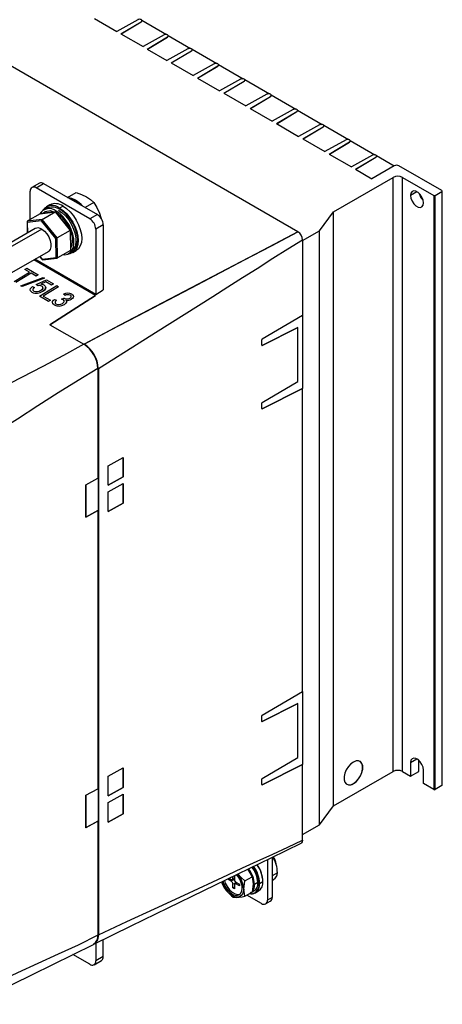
# Model space of a CAD drawing. Header units: millimetres. Extents: x 0 to 1537, y 0 to 1187.
# Tile 26 of 44: x 750 to 878, y 721 to 1018. Entities that reach past the tile are written whole.
import ezdxf

# ---------------------------------------------------------------- set-up
doc = ezdxf.new("R2010")
doc.units = ezdxf.units.MM
doc.header["$LTSCALE"] = 5.5

msp = doc.modelspace()

# ---------------------------------------------------------------- linework, layer by layer
for p, q in [((834.392, 954.387), (694.89, 1034.974)), ((772.988, 1018.815), (779.652, 1014.966)), ((785.997, 1018.492), (779.652, 1014.966)), ((787.253, 1018.33), (794.734, 1014.009)), ((787.291, 1018.168), (787.291, 1018.194)), ((780.945, 1014.219), (787.057, 1017.88)), ((780.967, 1014.206), (787.057, 1017.854)), ((787.057, 1017.88), (787.057, 1017.854)), ((787.071, 1017.888), (787.071, 1017.862)), ((780.945, 1014.219), (787.608, 1010.37)), ((793.954, 1013.896), (787.608, 1010.37)), ((788.902, 1009.622), (795.014, 1013.283)), ((788.924, 1009.61), (795.014, 1013.258)), ((795.014, 1013.283), (795.014, 1013.258)), ((795.028, 1013.291), (795.028, 1013.265)), ((795.21, 1013.734), (801.968, 1009.83)), ((795.248, 1013.572), (795.248, 1013.598)), ((788.902, 1009.622), (794.842, 1006.191)), ((801.188, 1009.717), (794.842, 1006.191)), ((802.444, 1009.555), (809.925, 1005.233)), ((802.482, 1009.393), (802.482, 1009.419)), ((796.136, 1005.444), (802.248, 1009.105)), ((796.158, 1005.431), (802.248, 1009.079)), ((802.248, 1009.105), (802.248, 1009.079)), ((802.262, 1009.113), (802.262, 1009.087)), ((796.136, 1005.444), (802.799, 1001.594)), ((809.145, 1005.121), (802.799, 1001.594)), ((804.092, 1000.847), (810.205, 1004.508)), ((804.115, 1000.835), (810.205, 1004.482)), ((810.205, 1004.508), (810.205, 1004.482)), ((810.219, 1004.516), (810.219, 1004.49)), ((810.401, 1004.958), (817.882, 1000.637)), ((810.439, 1004.797), (810.439, 1004.822)), ((804.092, 1000.847), (810.756, 996.998)), ((817.102, 1000.524), (810.756, 996.998)), ((818.358, 1000.362), (825.839, 996.041)), ((812.049, 996.251), (818.162, 999.912)), ((812.071, 996.238), (818.162, 999.886)), ((818.162, 999.912), (818.162, 999.886)), ((818.176, 999.92), (818.176, 999.894)), ((818.396, 1000.2), (818.396, 1000.226)), ((812.049, 996.251), (818.713, 992.401)), ((825.059, 995.928), (818.713, 992.401)), ((820.006, 991.654), (826.119, 995.315)), ((820.028, 991.642), (826.119, 995.289)), ((826.119, 995.315), (826.119, 995.289)), ((826.133, 995.323), (826.133, 995.297)), ((826.315, 995.765), (833.795, 991.444)), ((826.353, 995.604), (826.353, 995.63)), ((820.006, 991.654), (826.67, 987.805)), ((833.016, 991.331), (826.67, 987.805)), ((827.963, 987.058), (834.075, 990.719)), ((827.985, 987.045), (834.075, 990.693)), ((834.075, 990.719), (834.075, 990.693)), ((834.09, 990.727), (834.09, 990.701)), ((834.271, 991.169), (841.752, 986.848)), ((834.309, 991.007), (834.309, 991.033)), ((827.963, 987.058), (834.627, 983.209)), ((840.972, 986.735), (834.627, 983.209)), ((835.92, 982.461), (842.032, 986.122)), ((835.942, 982.449), (842.032, 986.097)), ((842.032, 986.122), (842.032, 986.097)), ((842.046, 986.13), (842.046, 986.104)), ((842.228, 986.573), (849.709, 982.251)), ((842.266, 986.411), (842.266, 986.437)), ((835.92, 982.461), (842.583, 978.612)), ((848.929, 982.138), (842.583, 978.612)), ((843.877, 977.865), (849.989, 981.526)), ((843.899, 977.852), (849.989, 981.5)), ((849.989, 981.526), (849.989, 981.5)), ((850.003, 981.534), (850.003, 981.508)), ((850.185, 981.976), (857.666, 977.655)), ((850.223, 981.814), (850.223, 981.84)), ((843.877, 977.865), (850.54, 974.016)), ((856.886, 977.542), (850.54, 974.016)), ((851.834, 973.269), (857.946, 976.93)), ((851.856, 973.256), (857.946, 976.904)), ((857.946, 976.93), (857.946, 976.904)), ((857.96, 976.937), (857.96, 976.912)), ((858.142, 977.38), (863.489, 974.291)), ((858.18, 977.218), (858.18, 977.244)), ((863.515, 974.306), (856.772, 970.416)), ((877.929, 966.799), (864.929, 974.306)), ((845.151, 960.417), (863.188, 970.823)), ((851.834, 973.269), (856.772, 970.416)), ((863.188, 791.184), (863.188, 970.823)), ((866.017, 970.822), (875.454, 965.371)), ((866.017, 791.183), (866.017, 970.822)), ((756.323, 969.07), (754.059, 967.764)), ((755.309, 967.64), (757.572, 968.946)), ((771.567, 958.248), (755.309, 967.64)), ((757.572, 968.946), (773.83, 959.554)), ((753.541, 958.087), (753.541, 966.62)), ((764.816, 964.761), (767.426, 966.267)), ((870.365, 966.473), (868.42, 965.351)), ((875.454, 965.371), (875.454, 785.732)), ((875.878, 965.371), (877.929, 966.554)), ((875.878, 785.732), (875.878, 965.371)), ((877.929, 966.554), (877.929, 786.915)), ((878.017, 787.038), (878.017, 966.677)), ((758.59, 961.596), (757.55, 960.996)), ((759.44, 962.525), (758.4, 961.925)), ((763.438, 962.128), (762.398, 961.528)), ((766.741, 964.033), (766.408, 963.841)), ((772.732, 963.202), (770.122, 961.696)), ((756.577, 959.838), (752.651, 957.573)), ((756.577, 959.838), (761.055, 960.359)), ((761.124, 960.383), (756.657, 959.864)), ((757.129, 958.094), (761.055, 960.359)), ((761.055, 960.359), (765.624, 954.794)), ((765.709, 954.883), (761.228, 960.341)), ((773.83, 959.554), (771.567, 958.248)), ((774.469, 960.019), (774.992, 958.346)), ((840.905, 954.703), (845.151, 960.417)), ((845.151, 780.778), (845.151, 960.417)), ((752.564, 957.408), (752.615, 953.97)), ((757.129, 958.094), (752.651, 957.573)), ((756.921, 957.687), (752.653, 957.19)), ((752.653, 957.19), (752.701, 954.019)), ((761.276, 952.383), (756.921, 957.687)), ((761.698, 952.529), (757.129, 958.094)), ((775.597, 956.492), (773.334, 955.186)), ((775.597, 956.492), (775.597, 936.811)), ((755.009, 955.351), (744.01, 949.006)), ((757.008, 955.152), (746.009, 948.807)), ((765.624, 954.794), (761.698, 952.529)), ((765.624, 954.794), (765.715, 948.708)), ((765.802, 948.874), (765.712, 954.874)), ((773.334, 955.186), (773.334, 935.436)), ((834.392, 954.387), (834.392, 954.382)), ((835.805, 951.761), (840.905, 954.703)), ((840.905, 775.064), (840.905, 954.703)), ((761.363, 946.582), (761.276, 952.383)), ((761.789, 946.443), (761.698, 952.529)), ((835.805, 951.933), (835.805, 929.069)), ((748.008, 942.076), (759.007, 948.421)), ((756.357, 946.892), (757.138, 945.94)), ((756.408, 946.922), (757.095, 946.085)), ((765.715, 948.708), (761.789, 946.443)), ((765.166, 947.795), (766.206, 948.395)), ((766.396, 948.066), (767.435, 948.666)), ((773.302, 935.123), (754.641, 945.903)), ((773.334, 935.436), (754.929, 946.069)), ((757.095, 946.085), (761.363, 946.582)), ((757.242, 945.898), (761.709, 946.418)), ((748.66, 939.31), (753.319, 942.135)), ((753.852, 941.827), (749.199, 938.998)), ((753.852, 941.823), (749.199, 938.994)), ((751.883, 942.964), (752.485, 943.329)), ((753.319, 942.135), (751.883, 942.964)), ((751.883, 942.96), (751.883, 942.964)), ((753.316, 942.132), (751.883, 942.96)), ((752.485, 943.329), (755.888, 941.363)), ((755.288, 940.997), (753.852, 941.827)), ((753.852, 941.827), (753.852, 941.823)), ((755.288, 940.993), (753.852, 941.823)), ((755.888, 941.363), (755.288, 940.997)), ((755.888, 941.358), (755.288, 940.993)), ((755.288, 940.993), (755.288, 940.997)), ((755.888, 941.358), (755.888, 941.363)), ((750.721, 938.038), (757.431, 940.552)), ((751.133, 937.8), (750.721, 938.038)), ((750.721, 938.034), (750.721, 938.038)), ((751.133, 937.796), (750.721, 938.034)), ((757.835, 940.319), (751.133, 937.8)), ((757.835, 940.315), (751.133, 937.796)), ((751.133, 937.796), (751.133, 937.8)), ((754.193, 937.806), (754.797, 937.537)), ((755.335, 938.418), (758.432, 939.812)), ((755.796, 938.061), (755.335, 938.418)), ((755.335, 938.413), (755.335, 938.418)), ((755.796, 938.056), (755.335, 938.413)), ((755.796, 938.056), (755.796, 938.061)), ((756.318, 934.886), (761.579, 938.075)), ((758.277, 939.19), (756.758, 938.504)), ((758.277, 939.185), (756.758, 938.5)), ((757.069, 937.936), (757.069, 937.94)), ((757.431, 940.552), (757.835, 940.319)), ((762.11, 937.768), (757.464, 934.944)), ((762.111, 937.764), (757.468, 934.941)), ((757.835, 940.319), (757.835, 940.315)), ((759.937, 938.23), (758.277, 939.19)), ((758.277, 939.185), (758.277, 939.19)), ((759.937, 938.226), (758.277, 939.185)), ((758.432, 939.812), (760.538, 938.596)), ((760.538, 938.596), (759.937, 938.23)), ((760.538, 938.591), (759.937, 938.226)), ((759.937, 938.226), (759.937, 938.23)), ((760.538, 938.591), (760.538, 938.596)), ((761.579, 938.075), (762.11, 937.768)), ((762.111, 937.764), (762.11, 937.768)), ((754.048, 936.112), (754.048, 936.116)), ((754.797, 937.533), (754.797, 937.537)), ((759.045, 933.311), (756.318, 934.886)), ((756.318, 934.882), (756.318, 934.886)), ((759.045, 933.306), (756.318, 934.882)), ((757.347, 936.412), (757.347, 936.408)), ((757.464, 934.944), (759.652, 933.68)), ((759.457, 926.276), (773.302, 935.123)), ((773.302, 935.118), (759.461, 926.274)), ((764.041, 935.131), (763.574, 935.479)), ((763.574, 935.475), (763.574, 935.479)), ((764.041, 935.126), (763.574, 935.475)), ((764.041, 935.126), (764.041, 935.131)), ((765.624, 935.184), (765.624, 935.189)), ((773.302, 935.118), (773.302, 935.123)), ((773.334, 935.436), (775.597, 936.811)), ((759.652, 933.68), (759.045, 933.311)), ((759.652, 933.675), (759.045, 933.306)), ((759.045, 933.306), (759.045, 933.311)), ((759.652, 933.68), (759.652, 933.675)), ((760.755, 932.237), (760.755, 932.242)), ((760.893, 933.935), (761.498, 933.666)), ((761.498, 933.662), (761.498, 933.666)), ((763.023, 934.012), (763.696, 934.341)), ((763.023, 934.008), (763.023, 934.012)), ((763.464, 933.836), (763.464, 933.841)), ((763.696, 934.341), (763.765, 934.292)), ((763.841, 932.416), (763.841, 932.412)), ((766.012, 933.975), (766.012, 933.979)), ((835.805, 929.069), (823.61, 921.913)), ((835.796, 929.064), (835.796, 907.028)), ((759.457, 926.276), (769.723, 920.346)), ((823.602, 919.962), (834.346, 925.422)), ((834.354, 925.417), (823.61, 919.957)), ((834.354, 925.417), (834.346, 925.422)), ((834.354, 909.086), (834.354, 925.417)), ((769.868, 920.426), (769.723, 920.342)), ((769.868, 920.426), (769.868, 920.42)), ((769.868, 920.42), (769.868, 920.234)), ((823.47, 920.043), (823.47, 921.673)), ((823.602, 919.962), (823.61, 919.957)), ((773.948, 913.166), (774.099, 913.078)), ((773.954, 912.995), (774.099, 913.078)), ((773.963, 912.999), (773.963, 879.869)), ((774.099, 913.078), (774.099, 741.766)), ((774.108, 913.073), (774.108, 741.761)), ((823.61, 902.782), (834.354, 909.086)), ((823.602, 900.831), (835.796, 907.028)), ((835.805, 907.022), (823.61, 900.825)), ((835.805, 907.022), (835.796, 907.028)), ((835.805, 815.366), (835.805, 907.022)), ((823.47, 900.912), (823.47, 902.542)), ((823.602, 900.831), (823.61, 900.825)), ((777.055, 883.643), (781.645, 886.159)), ((781.636, 880.244), (781.636, 886.154)), ((781.645, 886.159), (781.645, 880.239)), ((777.055, 877.73), (777.055, 883.643)), ((770.334, 877.882), (773.963, 879.869)), ((777.055, 877.74), (781.636, 880.244)), ((781.645, 880.239), (777.055, 877.73)), ((777.055, 875.706), (781.645, 878.222)), ((781.645, 880.239), (781.636, 880.244)), ((781.645, 878.222), (781.645, 872.299)), ((770.334, 868.084), (770.334, 877.882)), ((770.363, 877.898), (770.363, 868.11)), ((777.055, 869.79), (777.055, 875.706)), ((781.636, 872.305), (781.636, 878.217)), ((777.055, 869.8), (781.636, 872.305)), ((781.645, 872.299), (777.055, 869.79)), ((781.645, 872.299), (781.636, 872.305)), ((773.963, 870.071), (770.334, 868.084)), ((770.363, 868.11), (773.954, 870.076)), ((773.963, 870.071), (773.954, 870.076)), ((773.963, 870.071), (773.963, 785.967)), ((770.334, 868.084), (770.363, 868.11)), ((823.61, 808.21), (835.805, 815.366)), ((835.796, 815.36), (835.796, 793.324)), ((823.602, 806.259), (834.346, 811.719)), ((834.354, 811.713), (823.61, 806.254)), ((834.354, 811.713), (834.346, 811.719)), ((834.354, 795.383), (834.354, 811.713)), ((823.47, 806.34), (823.47, 807.97)), ((823.602, 806.259), (823.61, 806.254)), ((823.61, 789.078), (834.354, 795.383)), ((868.42, 793.877), (870.365, 794.999)), ((777.055, 789.74), (781.645, 792.257)), ((781.636, 786.342), (781.636, 792.252)), ((781.645, 792.257), (781.645, 786.337)), ((823.602, 787.127), (835.796, 793.324)), ((835.805, 793.319), (823.61, 787.122)), ((835.805, 793.319), (835.796, 793.324)), ((835.805, 770.455), (835.805, 793.319)), ((868.42, 793.877), (868.42, 789.795)), ((870.895, 791.222), (870.895, 794.608)), ((777.055, 783.827), (777.055, 789.74)), ((845.151, 780.778), (863.188, 791.184)), ((866.017, 791.183), (868.42, 789.795)), ((868.42, 789.795), (870.895, 791.222)), ((872.308, 787.549), (872.308, 791.632)), ((770.334, 783.98), (773.963, 785.967)), ((777.055, 783.838), (781.636, 786.342)), ((781.645, 786.337), (777.055, 783.827)), ((781.645, 786.337), (781.636, 786.342)), ((823.47, 787.208), (823.47, 788.839)), ((823.602, 787.127), (823.61, 787.122)), ((851.155, 787.518), (851.164, 787.513)), ((875.454, 785.732), (872.308, 787.549)), ((877.929, 786.915), (875.878, 785.732)), ((770.334, 774.182), (770.334, 783.98)), ((770.363, 783.996), (770.363, 774.208)), ((777.055, 781.804), (781.645, 784.32)), ((781.636, 778.403), (781.636, 784.315)), ((781.645, 784.32), (781.645, 778.397)), ((777.055, 775.888), (777.055, 781.804)), ((840.905, 775.064), (845.151, 780.778)), ((777.055, 775.898), (781.636, 778.403)), ((781.645, 778.397), (777.055, 775.888)), ((781.645, 778.397), (781.636, 778.403)), ((773.963, 776.168), (770.334, 774.182)), ((770.334, 774.182), (770.363, 774.208)), ((770.363, 774.208), (773.954, 776.174)), ((773.963, 776.168), (773.954, 776.174)), ((773.963, 776.168), (773.963, 741.686)), ((835.805, 772.122), (840.905, 775.064)), ((826.584, 765.194), (826.584, 753.123)), ((825.169, 764.507), (825.169, 752.307)), ((814.747, 758.816), (814.747, 759.46)), ((815.227, 759.755), (815.227, 758.539)), ((818.371, 758.115), (820.547, 759.371)), ((820.547, 759.371), (820.858, 757.228)), ((828.194, 760.585), (826.584, 759.656)), ((811.362, 757.807), (811.408, 757.494)), ((813.707, 758.877), (813.227, 758.601)), ((814.28, 757.992), (813.227, 758.601)), ((813.637, 758.918), (814.28, 758.546)), ((814.917, 758.557), (814.28, 757.992)), ((814.542, 758.488), (815.227, 758.627)), ((815.227, 758.976), (814.747, 758.816)), ((814.747, 757.183), (815.554, 757.452)), ((814.747, 755.967), (814.747, 757.183)), ((815.227, 756.244), (814.747, 755.967)), ((814.907, 758.562), (814.917, 758.557)), ((815.227, 756.906), (815.227, 755.69)), ((815.771, 757.685), (815.307, 757.162)), ((815.554, 757.452), (815.554, 757.441)), ((815.694, 757.73), (816.747, 757.122)), ((815.694, 757.176), (816.072, 757.511)), ((816.747, 756.568), (815.694, 757.176)), ((816.747, 757.122), (816.747, 756.568)), ((818.059, 755.614), (818.371, 758.115)), ((820.858, 757.228), (820.547, 754.727)), ((822.27, 757.574), (821.28, 757.003)), ((822.836, 757.329), (823.826, 757.9)), ((826.584, 758.202), (827.072, 758.484)), ((815.227, 755.69), (814.747, 755.967)), ((818.059, 755.614), (818.017, 755.621)), ((818.371, 753.472), (818.059, 755.614)), ((818.371, 753.472), (820.547, 754.727)), ((823.402, 751.286), (818.995, 753.832)), ((820.278, 754.572), (819.996, 754.409)), ((820.14, 754.484), (821.131, 755.056)), ((821.551, 754.49), (822.541, 755.061)), ((824.651, 751.162), (826.066, 751.978)), ((826.584, 753.123), (825.169, 752.307)), ((774.099, 741.766), (773.963, 741.696)), ((773.334, 739.229), (773.334, 733.904)), ((775.597, 735.209), (775.597, 740.342)), ((771.567, 732.883), (766.439, 735.845)), ((772.816, 732.759), (775.079, 734.065)), ((775.597, 735.209), (773.334, 733.904))]:
    msp.add_line(p, q)
at = {"flags": 128}
for points in [[(787.071, 1017.888), (787.234, 1018.028), (787.291, 1018.194), (787.234, 1018.36), (787.072, 1018.5), (786.828, 1018.594), (786.541, 1018.627), (786.254, 1018.594), (786.011, 1018.5)], [(795.028, 1013.291), (795.191, 1013.432), (795.248, 1013.598), (795.191, 1013.763), (795.029, 1013.904), (794.785, 1013.998), (794.498, 1014.031), (794.211, 1013.998), (793.968, 1013.904)], [(802.262, 1009.113), (802.425, 1009.253), (802.482, 1009.419), (802.425, 1009.584), (802.262, 1009.725), (802.019, 1009.819), (801.732, 1009.852), (801.445, 1009.819), (801.202, 1009.725)], [(810.219, 1004.516), (810.382, 1004.657), (810.439, 1004.822), (810.382, 1004.988), (810.219, 1005.128), (809.976, 1005.222), (809.689, 1005.255), (809.402, 1005.222), (809.159, 1005.129)], [(818.176, 999.92), (818.338, 1000.06), (818.396, 1000.226), (818.339, 1000.392), (818.176, 1000.532), (817.933, 1000.626), (817.646, 1000.659), (817.359, 1000.626), (817.115, 1000.532)], [(826.133, 995.323), (826.295, 995.464), (826.353, 995.629), (826.296, 995.795), (826.133, 995.936), (825.89, 996.029), (825.603, 996.062), (825.316, 996.03), (825.072, 995.936)], [(834.09, 990.727), (834.252, 990.867), (834.309, 991.033), (834.252, 991.199), (834.09, 991.339), (833.847, 991.433), (833.56, 991.466), (833.273, 991.433), (833.029, 991.339)], [(842.046, 986.13), (842.209, 986.271), (842.266, 986.436), (842.209, 986.602), (842.047, 986.743), (841.804, 986.837), (841.517, 986.87), (841.229, 986.837), (840.986, 986.743)], [(850.003, 981.534), (850.166, 981.674), (850.223, 981.84), (850.166, 982.006), (850.004, 982.146), (849.76, 982.24), (849.473, 982.273), (849.186, 982.24), (848.943, 982.146)], [(857.96, 976.937), (858.123, 977.078), (858.18, 977.244), (858.123, 977.409), (857.961, 977.55), (857.717, 977.644), (857.43, 977.677), (857.143, 977.644), (856.9, 977.55)], [(764.831, 964.753), (765.638, 964.545), (766.741, 964.033)], [(767.165, 963.968), (766.081, 964.467), (765.216, 964.672)], [(767.426, 966.267), (769.024, 965.688), (770.49, 964.971)], [(770.49, 964.971), (771.708, 964.143), (772.732, 963.202)], [(872.308, 963.105), (872.191, 963.941), (871.853, 964.811), (871.336, 965.611), (870.702, 966.245), (870.027, 966.634), (869.392, 966.734), (868.875, 966.532), (868.537, 966.051), (868.42, 965.351)], [(868.42, 965.351), (868.537, 964.515), (868.875, 963.645), (869.392, 962.845), (870.027, 962.212), (870.702, 961.822), (871.336, 961.722), (871.853, 961.925), (872.191, 962.405), (872.308, 963.105)], [(758.59, 961.596), (758.889, 961.743), (759.784, 961.946), (760.785, 961.864), (761.853, 961.5), (762.943, 960.871), (764.01, 960.001), (765.012, 958.926), (765.906, 957.69), (766.657, 956.344), (767.234, 954.942), (767.612, 953.543), (767.777, 952.203), (767.722, 950.978), (767.449, 949.917), (766.969, 949.064), (766.302, 948.453), (766.206, 948.395)], [(763.438, 962.128), (764.541, 961.365), (765.602, 960.38), (766.579, 959.212), (767.436, 957.904), (768.14, 956.508), (768.662, 955.077), (768.984, 953.666), (769.093, 952.329), (768.984, 951.117), (768.662, 950.077), (768.14, 949.25), (767.436, 948.666), (767.435, 948.666)], [(766.741, 964.033), (767.844, 963.271), (768.651, 962.546)], [(772.732, 963.202), (773.68, 961.698), (774.469, 960.019)], [(757.417, 959.952), (758.013, 960.54), (759.624, 960.751), (760.741, 960.339)], [(763.529, 947.447), (763.972, 947.445), (764.867, 947.648), (765.617, 948.127), (766.194, 948.862), (766.573, 949.824), (766.738, 950.973), (766.682, 952.262), (766.409, 953.639), (765.929, 955.046), (765.262, 956.427), (764.435, 957.725), (763.482, 958.886), (762.442, 959.864), (761.358, 960.618)], [(762.044, 960.916), (763.146, 960.145), (764.201, 959.14), (765.16, 957.946), (765.984, 956.613), (766.635, 955.201), (767.086, 953.771), (767.317, 952.386), (767.317, 951.106), (767.086, 949.986), (766.635, 949.077), (765.984, 948.418), (765.792, 948.295)], [(762.398, 961.528), (763.501, 960.765), (764.562, 959.78), (765.54, 958.612), (766.397, 957.305), (767.1, 955.908), (767.622, 954.477), (767.944, 953.066), (768.053, 951.729), (767.944, 950.517), (767.622, 949.478), (767.1, 948.65), (766.397, 948.067), (765.54, 947.749), (764.967, 947.692)], [(757.008, 955.152), (757.805, 954.56), (758.537, 953.751), (759.145, 952.79), (759.58, 951.757), (759.807, 950.734), (759.807, 949.804), (759.58, 949.043), (759.145, 948.513), (759.007, 948.421)], [(769.868, 920.426), (777.875, 924.744), (786.061, 928.953), (802.24, 937.468), (818.315, 945.928), (826.437, 950.105), (834.392, 954.387)], [(834.392, 954.382), (823.686, 948.692), (812.881, 943.063), (802.127, 937.403), (791.372, 931.743), (780.565, 926.115), (769.868, 920.42)], [(774.108, 913.073), (782.663, 918.364), (791.383, 923.949), (800.021, 929.39), (808.659, 934.831), (813.183, 937.681), (817.708, 940.531), (822.061, 943.281), (826.839, 946.365), (831.358, 949.249), (835.805, 951.933)], [(754.048, 936.116), (753.642, 936.469), (753.522, 936.855), (753.607, 937.199), (753.984, 937.646), (754.193, 937.806)], [(756.78, 936.704), (757.292, 937.138), (757.401, 937.393), (757.364, 937.653), (757.175, 937.871), (757.069, 937.94)], [(756.78, 936.7), (757.222, 937.047), (757.385, 937.316), (757.383, 937.602), (757.254, 937.799), (757.069, 937.936)], [(757.757, 938.177), (758.093, 937.881), (758.205, 937.564), (758.115, 937.132), (757.802, 936.743), (757.347, 936.412)], [(754.048, 936.112), (753.642, 936.465), (753.521, 936.851), (753.529, 936.879)], [(754.797, 937.533), (754.357, 937.046), (754.312, 936.829), (754.383, 936.615), (754.582, 936.442)], [(754.797, 937.537), (754.541, 937.31), (754.326, 936.965), (754.326, 936.743), (754.42, 936.574), (754.582, 936.447)], [(765.51, 934.306), (765.789, 934.537), (765.887, 934.737), (765.865, 934.944), (765.754, 935.095), (765.624, 935.189)], [(765.51, 934.302), (765.793, 934.537), (765.887, 934.738), (765.863, 934.944), (765.75, 935.094), (765.624, 935.184)], [(766.141, 935.521), (766.525, 935.18), (766.63, 934.831), (766.548, 934.493), (766.263, 934.156), (766.012, 933.979)], [(766.628, 934.835), (766.63, 934.827), (766.548, 934.489), (766.264, 934.152), (766.012, 933.975)], [(760.755, 932.242), (760.355, 932.589), (760.235, 932.963), (760.311, 933.311), (760.604, 933.7), (760.893, 933.935)], [(760.755, 932.237), (760.355, 932.585), (760.235, 932.958), (760.243, 932.998)], [(761.498, 933.666), (761.21, 933.385), (761.028, 933.069), (761.025, 932.872), (761.138, 932.687), (761.303, 932.564)], [(763.298, 932.722), (763.703, 933.079), (763.794, 933.332), (763.737, 933.587), (763.55, 933.786), (763.464, 933.841)], [(763.298, 932.718), (763.708, 933.082), (763.795, 933.337), (763.732, 933.592), (763.539, 933.789), (763.464, 933.836)], [(764.335, 933.673), (764.511, 933.392), (764.507, 933.126), (764.289, 932.77), (763.841, 932.416)], [(764.336, 933.669), (764.522, 933.345), (764.472, 933.032), (764.172, 932.651), (763.841, 932.412)], [(769.723, 920.346), (763.632, 916.955), (757.37, 913.643), (750.863, 910.29), (744.361, 906.938), (738.101, 903.621), (732.017, 900.225)], [(773.963, 912.999), (767.979, 909.424), (761.977, 905.66), (755.817, 901.705), (749.661, 897.755), (743.656, 893.996), (737.67, 890.429)], [(872.308, 791.632), (872.191, 792.467), (871.853, 793.338), (871.336, 794.138), (870.702, 794.771), (870.027, 795.161), (869.392, 795.261), (868.875, 795.058), (868.537, 794.578), (868.42, 793.877)], [(851.164, 794.045), (850.366, 793.453), (849.634, 792.644), (849.025, 791.684), (848.59, 790.651), (848.363, 789.628), (848.363, 788.698), (848.59, 787.937), (849.025, 787.406), (849.634, 787.149), (850.366, 787.185), (851.164, 787.513)], [(851.155, 787.518), (851.952, 788.11), (852.684, 788.919), (853.293, 789.879), (853.728, 790.912), (853.955, 791.935), (853.955, 792.865), (853.728, 793.626), (853.293, 794.157), (853.155, 794.248)], [(851.164, 787.513), (851.961, 788.105), (852.693, 788.914), (853.302, 789.874), (853.737, 790.907), (853.964, 791.93), (853.964, 792.859), (853.737, 793.62), (853.302, 794.151), (852.693, 794.409), (851.961, 794.373), (851.164, 794.045)], [(772.786, 738.96), (783.998, 744.474), (795.229, 749.93), (806.013, 755.195), (816.361, 760.248), (826.292, 765.05), (835.359, 769.531)], [(774.108, 741.761), (782.715, 745.86), (791.1, 749.669), (800.021, 753.817), (808.659, 757.834), (813.183, 759.938), (817.708, 762.042), (822.06, 764.057), (826.839, 766.205), (831.358, 768.27), (835.805, 770.455)], [(835.805, 770.455), (835.726, 769.961), (835.496, 769.614), (835.351, 769.549)], [(818.371, 758.115), (817.222, 759.114), (816.253, 760.195)], [(819.191, 761.616), (819.239, 761.562), (820.547, 759.371)], [(818.017, 755.621), (817.899, 754.656), (817.554, 753.893), (817.005, 753.384), (816.29, 753.163), (815.457, 753.245), (814.563, 753.626), (813.668, 754.278), (812.835, 755.158), (812.12, 756.206), (811.571, 757.349), (811.399, 757.841)], [(811.752, 758.013), (812.035, 757.2), (812.595, 756.13), (813.315, 755.18), (814.135, 754.428), (814.99, 753.934), (815.811, 753.739), (816.53, 753.857), (817.09, 754.28), (817.445, 754.973), (817.567, 755.881)], [(812.187, 758.222), (812.46, 757.445), (813.02, 756.375), (813.739, 755.425), (814.559, 754.673), (815.415, 754.179), (816.235, 753.983), (816.888, 754.076)], [(773.963, 741.686), (767.979, 738.709), (761.977, 735.901), (755.817, 733.111), (749.661, 730.321), (743.656, 727.506), (737.67, 724.519)], [(774.108, 741.761), (773.869, 740.277), (773.178, 739.237), (772.746, 739.043)], [(735.905, 720.79), (754.24, 729.833), (772.634, 738.898)]]:
    msp.add_lwpolyline(points, dxfattribs=at)
for centre, radius, start, end in [((786.922, 1018.201), 0.37, 293.73306, 354.92135), ((786.711, 1018.513), 0.721, 298.69492, 299.9767), ((786.711, 1018.487), 0.721, 298.69492, 299.9767), ((794.314, 1013.303), 0.694, 119.97653, 121.29231), ((794.668, 1013.916), 0.721, 298.69492, 299.9767), ((794.668, 1013.89), 0.721, 298.69492, 299.9767), ((794.879, 1013.605), 0.37, 293.73306, 354.92135), ((801.548, 1009.124), 0.694, 119.97653, 121.29231), ((802.113, 1009.426), 0.37, 293.73306, 354.92135), ((801.902, 1009.738), 0.721, 298.69492, 299.9767), ((801.902, 1009.712), 0.721, 298.69492, 299.9767), ((809.505, 1004.528), 0.694, 119.97653, 121.29231), ((809.858, 1005.141), 0.721, 298.69492, 299.9767), ((809.858, 1005.115), 0.721, 298.69492, 299.9767), ((810.07, 1004.829), 0.37, 293.73306, 354.92135), ((817.462, 999.931), 0.694, 119.97653, 121.29231), ((817.815, 1000.545), 0.721, 298.69492, 299.9767), ((817.815, 1000.519), 0.721, 298.69492, 299.9767), ((818.027, 1000.233), 0.37, 293.73306, 354.92135), ((825.419, 995.335), 0.694, 119.97653, 121.29231), ((825.772, 995.948), 0.721, 298.69492, 299.9767), ((825.772, 995.922), 0.721, 298.69492, 299.9767), ((825.984, 995.636), 0.37, 293.73306, 354.92135), ((833.376, 990.738), 0.694, 119.97653, 121.29231), ((833.729, 991.352), 0.721, 298.69492, 299.9767), ((833.729, 991.326), 0.721, 298.69492, 299.9767), ((833.94, 991.04), 0.37, 293.73306, 354.92135), ((841.333, 986.142), 0.694, 119.97653, 121.29231), ((841.686, 986.755), 0.721, 298.69492, 299.9767), ((841.686, 986.729), 0.721, 298.69492, 299.9767), ((841.897, 986.443), 0.37, 293.73306, 354.92135), ((849.29, 981.546), 0.694, 119.97653, 121.29231), ((849.643, 982.159), 0.721, 298.69492, 299.9767), ((849.643, 982.133), 0.721, 298.69492, 299.9767), ((849.854, 981.847), 0.37, 293.73306, 354.92135), ((857.246, 976.949), 0.694, 119.97653, 121.29231), ((857.6, 977.562), 0.721, 298.69492, 299.9767), ((857.6, 977.536), 0.721, 298.69492, 299.9767), ((857.811, 977.251), 0.37, 293.73306, 354.92135), ((864.222, 972.941), 1.537, 62.60523, 117.37886), ((864.602, 968.093), 3.074, 62.5987, 117.37936), ((754.619, 966.795), 1.091, 50.78057, 189.23019), ((756.84, 967.924), 1.257, 54.36254, 114.28883), ((875.666, 965.78), 0.461, 242.5987, 297.37936), ((877.883, 966.677), 0.131, 290.75303, 69.1992), ((760.184, 958.853), 3.472, 50.38274, 144.37003), ((761.094, 958.859), 4.022, 54.36254, 114.28883), ((762.119, 955.603), 9.77, 41.76536, 58.89744), ((759.259, 958.106), 3.274, 50.1097, 149.79036), ((755.505, 951.035), 10.8, 22.391, 57.18147), ((771.758, 956.317), 3.843, 2.60307, 57.375), ((769.495, 955.012), 3.843, 2.60307, 57.375), ((755.84, 953.558), 1.976, 53.78312, 114.86825), ((760.43, 951.861), 5.918, 335.02793, 26.68386), ((832.778, 951.818), 3.03, 2.17465, 57.80341), ((756.266, 936.241), 1.88, 64.70976, 104.49551), ((756.266, 936.235), 1.881, 64.72295, 104.48511), ((756.386, 935.677), 2.851, 61.25096, 82.49622), ((755.446, 939.064), 3.262, 244.62771, 305.6372), ((755.446, 939.06), 3.262, 244.62782, 305.63661), ((755.445, 938.59), 2.311, 248.07201, 305.29846), ((756.841, 937.674), 1.363, 291.77451, 352.81325), ((764.897, 933.084), 2.736, 62.94536, 118.89911), ((764.89, 933.583), 1.765, 65.43919, 118.76342), ((764.891, 933.574), 1.77, 65.51727, 118.68935), ((762.147, 935), 3.09, 243.2246, 303.25249), ((762.147, 934.996), 3.09, 243.22487, 303.25194), ((761.924, 932.866), 0.902, 118.13871, 173.70814), ((762.156, 934.466), 2.084, 245.84684, 303.23586), ((762.528, 932.083), 1.991, 61.94811, 75.58706), ((762.525, 932.072), 1.998, 61.97228, 75.56693), ((764.625, 935.792), 1.729, 240.16519, 300.76579), ((764.749, 936.153), 2.514, 260.54003, 300.17205), ((764.749, 936.149), 2.514, 260.5457, 300.17224), ((764.88, 912.654), 9.089, 2.17458, 57.80348), ((765.025, 912.728), 9.089, 2.17451, 57.80356), ((823.559, 920.03), 0.0896, 171.58497, 304.99541), ((823.772, 921.658), 0.302, 122.32325, 177.11984), ((823.547, 920.05), 0.103, 247.16729, 301.73781), ((823.772, 902.527), 0.302, 122.32325, 177.11984), ((823.559, 900.899), 0.0896, 171.58497, 304.99541), ((823.547, 900.918), 0.103, 247.16729, 301.73781), ((823.772, 807.955), 0.302, 122.32325, 177.11984), ((823.559, 806.327), 0.0896, 171.58497, 304.99541), ((823.547, 806.347), 0.103, 247.17496, 301.73718), ((823.772, 788.823), 0.302, 122.32325, 177.11984), ((864.602, 788.454), 3.074, 62.5987, 117.37936), ((823.559, 787.195), 0.0896, 171.58497, 304.99541), ((823.547, 787.215), 0.103, 247.16729, 301.73781), ((849.987, 789.115), 1.978, 245.09597, 306.17632), ((877.874, 787.048), 0.144, 292.71963, 355.93479), ((875.666, 786.141), 0.461, 242.5987, 297.37936), ((820.141, 760.749), 8.054, 358.83274, 34.48469), ((823.162, 762.566), 4.687, 8.5084, 36.79436), ((823.548, 762.788), 4.29, 5.47392, 37.38193), ((813.889, 757.195), 8.39, 2.58913, 37.45243), ((813.518, 756.925), 9.185, 2.51919, 36.80941), ((813.463, 756.923), 9.381, 2.47688, 36.59187), ((814.469, 757.497), 9.366, 2.46541, 36.11631), ((815.495, 758.007), 8.247, 5.48753, 37.27801), ((810.972, 755.558), 6.602, 2.79815, 42.42342), ((810.478, 755.262), 7.548, 2.724, 40.68776), ((812.886, 756.622), 8.403, 2.59949, 37.98643), ((825.651, 760.592), 2.543, 303.97784, 359.83531), ((821.511, 762.047), 11.082, 204.25731, 233.30468), ((814.462, 758.77), 0.288, 230.78057, 9.23019), ((813.732, 757.137), 1.016, 2.60307, 57.375), ((814.242, 757.471), 1.279, 31.86055, 58.14552), ((815.511, 756.952), 0.288, 50.78057, 189.23019), ((816.241, 758.585), 1.016, 182.60307, 237.375), ((814.276, 757.411), 1.279, 1.83893, 28.13069), ((818.184, 756.799), 3.102, 322.45284, 3.76154), ((819.622, 757.255), 2.667, 304.44655, 6.86345), ((819.773, 756.968), 2.943, 304.29144, 7.03752), ((819.808, 756.989), 3.047, 304.89207, 6.4035), ((820.798, 757.56), 3.047, 304.90802, 6.40199), ((822.765, 757.465), 0.154, 242.5987, 297.37936), ((823.81, 757.941), 0.0437, 290.75053, 69.18367), ((815.825, 762.336), 9.223, 264.17717, 286.02348), ((820.379, 756.664), 2.469, 255.47207, 298.31573), ((820.404, 756.116), 1.884, 252.5308, 303.04728), ((824.092, 752.132), 1.091, 230.78057, 9.23019), ((825.359, 752.988), 1.232, 305.0054, 6.30461), ((771.238, 741.332), 2.748, 299.85899, 7.39685), ((772.257, 733.729), 1.091, 230.78057, 9.23019), ((774.373, 735.074), 1.232, 305.0054, 6.30461)]:
    msp.add_arc(centre, radius, start, end)
for centre, major_axis, ratio, start_param, end_param in [((872.839, 965.656), (-1.375, 2.382), 0.5772951, 1.1193817, 2.0218475), ((756.791, 959.577), (0.257, -0.226), 0.6965503, 2.5796894, 2.9092179), ((761.059, 960.074), (0.122, 0.302), 0.5740223, 5.9795772, 6.9163218), ((752.866, 957.313), (0.257, -0.226), 0.6965503, 2.9092179, 4.4800142), ((757.133, 957.809), (0.122, 0.302), 0.5740223, 0.6331365, 2.2039329), ((765.414, 954.77), (0.298, 0.109), 0.2041574, 5.417674, 6.3544186), ((761.488, 952.505), (0.298, 0.109), 0.2041574, 3.8468777, 5.417674), ((765.5, 948.969), (0.257, -0.226), 0.6965503, 6.0508105, 6.8450885), ((757.307, 946.208), (0.122, 0.302), 0.5740223, 2.2039329, 3.4452007), ((761.575, 946.704), (0.257, -0.226), 0.6965503, 4.4800142, 6.0508105)]:
    msp.add_ellipse(centre, major_axis=major_axis, ratio=ratio, start_param=start_param, end_param=end_param)

doc.saveas('drawing.dxf')
